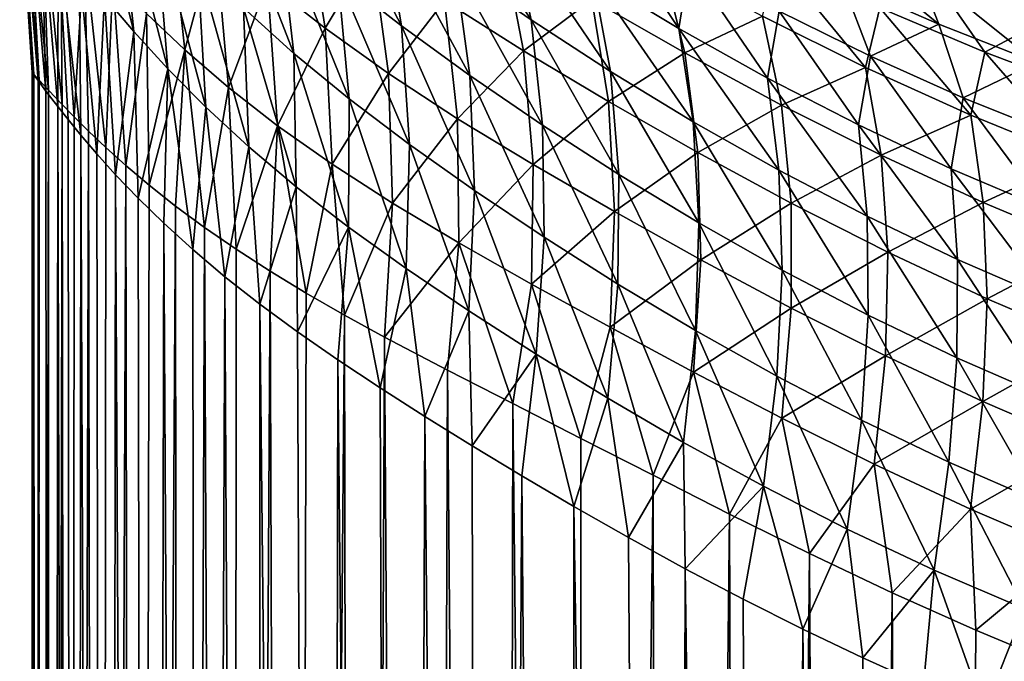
# Model space of a CAD drawing. Header units: metres. Extents: x -23 to 23, y -109 to 35.
# Tile 17 of 73: x -14.1 to -5.95, y -28.3 to -23. Entities that reach past the tile are written whole.
import ezdxf

# ---------------------------------------------------------------- set-up
doc = ezdxf.new("R2010")
doc.units = ezdxf.units.M
doc.layers.add('solid_ORA_SW0003', color=7, linetype='CONTINUOUS')

msp = doc.modelspace()

# ---------------------------------------------------------------- linework, layer by layer
at = {"layer": 'solid_ORA_SW0003'}
for points in [[(-13.568817, -21.4562, 96.499657), (-13.40159, -22.805363, 96.128273), (-13.157028, -23.094095, 96.809555)], [(-13.290023, -21.796179, 97.200439), (-13.568817, -21.4562, 96.499657), (-13.157028, -23.094095, 96.809555)], [(-14.099433, -21.752338, 90.869614), (-14, -23.43074, 91.769997), (-14.102654, -21.864489, 91.770622)], [(-14.099433, -21.752338, 90.869614), (-13.98541, -23.446196, 91.040009), (-14, -23.43074, 91.769997)], [(-14.099433, -21.752338, 90.869614), (-13.940939, -23.49477, 90.302444), (-13.98541, -23.446196, 91.040009)], [(-14.099433, -21.752338, 90.869614), (-14.031651, -21.8396, 89.972237), (-13.940939, -23.49477, 90.302444)], [(-11.656705, -21.681684, 101.474983), (-11.468879, -22.63459, 100.903732), (-10.941985, -23.046156, 101.502014)], [(-11.096139, -22.124966, 102.064163), (-11.656705, -21.681684, 101.474983), (-10.941985, -23.046156, 101.502014)], [(-10.705738, -21.742268, 103.272522), (-10.499229, -22.562923, 102.636475), (-9.870233, -22.996658, 103.180168)], [(-10.044884, -22.195951, 103.805878), (-10.705738, -21.742268, 103.272522), (-9.870233, -22.996658, 103.180168)], [(-14.031651, -21.8396, 89.972237), (-13.86433, -23.5779, 89.548401), (-13.940939, -23.49477, 90.302444)], [(-14.031651, -21.8396, 89.972237), (-13.919717, -21.98078, 89.083878), (-13.86433, -23.5779, 89.548401)], [(-13.290023, -21.796179, 97.200439), (-13.157028, -23.094095, 96.809555), (-12.877151, -23.400927, 97.478279)], [(-12.977597, -22.154526, 97.877876), (-13.290023, -21.796179, 97.200439), (-12.877151, -23.400927, 97.478279)], [(-12.407412, -21.799965, 99.672577), (-12.250638, -22.898281, 99.178261), (-11.833001, -23.27442, 99.807739)], [(-11.956101, -22.219206, 100.294838), (-12.407412, -21.799965, 99.672577), (-11.833001, -23.27442, 99.807739)], [(-14.102654, -21.864489, 91.770622), (-14, -23.43074, 91.769997), (-13.987719, -23.447662, 92.356064)], [(-14.082445, -21.894121, 92.517906), (-14.102654, -21.864489, 91.770622), (-13.987719, -23.447662, 92.356064)], [(-14.082445, -21.894121, 92.517906), (-13.987719, -23.447662, 92.356064), (-13.950257, -23.498526, 92.948639)], [(-14.022099, -21.981329, 93.262138), (-14.082445, -21.894121, 92.517906), (-13.950257, -23.498526, 92.948639)], [(-14.022099, -21.981329, 93.262138), (-13.950257, -23.498526, 92.948639), (-13.885311, -23.585567, 93.557869)], [(-13.92253, -22.122452, 93.998451), (-14.022099, -21.981329, 93.262138), (-13.885311, -23.585567, 93.557869)], [(-13.919717, -21.98078, 89.083878), (-13.75129, -23.697582, 88.767586), (-13.86433, -23.5779, 89.548401)], [(-13.919717, -21.98078, 89.083878), (-13.764916, -22.169704, 88.208908), (-13.75129, -23.697582, 88.767586)], [(-12.877873, -21.938074, 84.473587), (-12.734657, -23.245413, 84.869682), (-13.0535, -22.944593, 85.681236)], [(-12.877873, -21.938074, 84.473587), (-12.485186, -22.312305, 83.678291), (-12.734657, -23.245413, 84.869682)], [(-11.745479, -21.996023, 81.653427), (-11.574492, -23.065805, 82.140778), (-12.051556, -22.689388, 82.901489)], [(-11.745479, -21.996023, 81.653427), (-11.18885, -22.420122, 80.920143), (-11.574492, -23.065805, 82.140778)], [(-13.92253, -22.122452, 93.998451), (-13.885311, -23.585567, 93.557869), (-13.788115, -23.712568, 94.196327)], [(-13.785071, -22.311708, 94.722839), (-13.92253, -22.122452, 93.998451), (-13.788115, -23.712568, 94.196327)], [(-12.977597, -22.154526, 97.877876), (-12.877151, -23.400927, 97.478279), (-12.561066, -23.719791, 98.135971)], [(-12.631511, -22.523775, 98.535927), (-12.977597, -22.154526, 97.877876), (-12.561066, -23.719791, 98.135971)], [(-11.096139, -22.124966, 102.064163), (-10.941985, -23.046156, 101.502014), (-10.375793, -23.457153, 102.083481)], [(-10.499229, -22.562923, 102.636475), (-11.096139, -22.124966, 102.064163), (-10.375793, -23.457153, 102.083481)], [(-9.285229, -22.111744, 105.175972), (-9.357424, -22.638819, 104.30497), (-8.645483, -23.067356, 104.768715)], [(-8.559972, -22.528831, 105.600952), (-9.285229, -22.111744, 105.175972), (-8.645483, -23.067356, 104.768715)], [(-13.764916, -22.169704, 88.208908), (-13.652759, -23.79845, 88.228371), (-13.75129, -23.697582, 88.767586)], [(-13.764916, -22.169704, 88.208908), (-13.568488, -22.398829, 87.349907), (-13.652759, -23.79845, 88.228371)], [(-11.956101, -22.219206, 100.294838), (-11.833001, -23.27442, 99.807739), (-11.376202, -23.650776, 100.425812)], [(-11.468879, -22.63459, 100.903732), (-11.956101, -22.219206, 100.294838), (-11.376202, -23.650776, 100.425812)], [(-10.044884, -22.195951, 103.805878), (-9.870233, -22.996658, 103.180168), (-9.212241, -23.423315, 103.690361)], [(-9.357424, -22.638819, 104.30497), (-10.044884, -22.195951, 103.805878), (-9.212241, -23.423315, 103.690361)], [(-7.512022, -22.199162, 107.832039), (-7.29449, -22.682878, 107.045311), (-6.494887, -23.032127, 107.358688)], [(-6.684718, -22.545982, 108.139359), (-7.512022, -22.199162, 107.832039), (-6.494887, -23.032127, 107.358688)], [(-13.785071, -22.311708, 94.722839), (-13.788115, -23.712568, 94.196327), (-13.701785, -23.821892, 94.644287)], [(-13.785071, -22.311708, 94.722839), (-13.701785, -23.821892, 94.644287), (-13.595277, -23.952011, 95.112206)], [(-13.611085, -22.541954, 95.432961), (-13.785071, -22.311708, 94.722839), (-13.595277, -23.952011, 95.112206)], [(-12.485186, -22.312305, 83.678291), (-12.373544, -23.556128, 84.071716), (-12.734657, -23.245413, 84.869682)], [(-12.485186, -22.312305, 83.678291), (-12.051556, -22.689388, 82.901489), (-12.373544, -23.556128, 84.071716)], [(-13.568488, -22.398829, 87.349907), (-13.533067, -23.916887, 87.671837), (-13.652759, -23.79845, 88.228371)], [(-13.568488, -22.398829, 87.349907), (-13.390409, -24.051588, 87.099617), (-13.533067, -23.916887, 87.671837)], [(-13.568488, -22.398829, 87.349907), (-13.331275, -22.65988, 86.507561), (-13.390409, -24.051588, 87.099617)], [(-10.099727, -22.381289, 78.947639), (-9.931263, -23.25404, 79.502045), (-10.585462, -22.83831, 80.202522)], [(-10.099727, -22.381289, 78.947639), (-9.366879, -22.827251, 78.287155), (-9.931263, -23.25404, 79.502045)], [(-11.18885, -22.420122, 80.920143), (-11.050964, -23.440556, 81.395424), (-11.574492, -23.065805, 82.140778)], [(-11.18885, -22.420122, 80.920143), (-10.585462, -22.83831, 80.202522), (-11.050964, -23.440556, 81.395424)], [(-13.611085, -22.541954, 95.432961), (-13.595277, -23.952011, 95.112206), (-13.464927, -24.104687, 95.603897)], [(-13.40159, -22.805363, 96.128273), (-13.611085, -22.541954, 95.432961), (-13.464927, -24.104687, 95.603897)], [(-12.631511, -22.523775, 98.535927), (-12.561066, -23.719791, 98.135971), (-12.207368, -24.046179, 98.783707)], [(-12.250638, -22.898281, 99.178261), (-12.631511, -22.523775, 98.535927), (-12.207368, -24.046179, 98.783707)], [(-10.499229, -22.562923, 102.636475), (-10.375793, -23.457153, 102.083481), (-9.775063, -23.868198, 102.637482)], [(-9.870233, -22.996658, 103.180168), (-10.499229, -22.562923, 102.636475), (-9.775063, -23.868198, 102.637482)], [(-8.786034, -22.522545, 77.052879), (-8.597892, -23.26947, 77.674179), (-9.366879, -22.827251, 78.287155)], [(-8.786034, -22.522545, 77.052879), (-7.955347, -22.96723, 76.501976), (-8.597892, -23.26947, 77.674179)], [(-8.559972, -22.528831, 105.600952), (-8.645483, -23.067356, 104.768715), (-7.911986, -23.477789, 105.194908)], [(-7.817579, -22.925055, 105.990585), (-8.559972, -22.528831, 105.600952), (-7.911986, -23.477789, 105.194908)], [(-7.836528, -22.496836, 75.615257), (-7.101269, -23.390409, 76.006783), (-7.955347, -22.96723, 76.501976)], [(-7.836528, -22.496836, 75.615257), (-6.982536, -22.89576, 75.168556), (-7.101269, -23.390409, 76.006783)], [(-6.684718, -22.545982, 108.139359), (-6.494887, -23.032127, 107.358688), (-5.687755, -23.348829, 107.634125)], [(-5.850989, -22.859488, 108.409843), (-6.684718, -22.545982, 108.139359), (-5.687755, -23.348829, 107.634125)], [(-11.468879, -22.63459, 100.903732), (-11.376202, -23.650776, 100.425812), (-10.877409, -24.028072, 101.032928)], [(-10.941985, -23.046156, 101.502014), (-11.468879, -22.63459, 100.903732), (-10.877409, -24.028072, 101.032928)], [(-9.357424, -22.638819, 104.30497), (-9.212241, -23.423315, 103.690361), (-8.527325, -23.83918, 104.165558)], [(-8.645483, -23.067356, 104.768715), (-9.357424, -22.638819, 104.30497), (-8.527325, -23.83918, 104.165558)], [(-6.545011, -22.644051, 74.122559), (-6.115376, -23.263809, 74.774658), (-6.982536, -22.89576, 75.168556)], [(-6.545011, -22.644051, 74.122559), (-5.607697, -22.993759, 73.760025), (-6.115376, -23.263809, 74.774658)], [(-13.331275, -22.65988, 86.507561), (-13.222769, -24.202337, 86.512711), (-13.390409, -24.051588, 87.099617)], [(-13.331275, -22.65988, 86.507561), (-13.0535, -22.944593, 85.681236), (-13.222769, -24.202337, 86.512711)], [(-12.051556, -22.689388, 82.901489), (-11.968372, -23.872332, 83.286758), (-12.373544, -23.556128, 84.071716)], [(-12.051556, -22.689388, 82.901489), (-11.574492, -23.065805, 82.140778), (-11.968372, -23.872332, 83.286758)], [(-7.29449, -22.682878, 107.045311), (-7.817579, -22.925055, 105.990585), (-7.060819, -23.29705, 106.343643)], [(-6.494887, -23.032127, 107.358688), (-7.29449, -22.682878, 107.045311), (-7.060819, -23.29705, 106.343643)], [(-13.40159, -22.805363, 96.128273), (-13.464927, -24.104687, 95.603897), (-13.308447, -24.278234, 96.116081)], [(-13.157028, -23.094095, 96.809555), (-13.40159, -22.805363, 96.128273), (-13.308447, -24.278234, 96.116081)], [(-12.250638, -22.898281, 99.178261), (-12.207368, -24.046179, 98.783707), (-11.814338, -24.377407, 99.421768)], [(-11.833001, -23.27442, 99.807739), (-12.250638, -22.898281, 99.178261), (-11.814338, -24.377407, 99.421768)], [(-10.585462, -22.83831, 80.202522), (-10.477916, -23.81521, 80.666611), (-11.050964, -23.440556, 81.395424)], [(-10.585462, -22.83831, 80.202522), (-9.931263, -23.25404, 79.502045), (-10.477916, -23.81521, 80.666611)], [(-9.366879, -22.827251, 78.287155), (-9.229833, -23.673161, 78.83242), (-9.931263, -23.25404, 79.502045)], [(-9.366879, -22.827251, 78.287155), (-8.597892, -23.26947, 77.674179), (-9.229833, -23.673161, 78.83242)], [(-6.982536, -22.89576, 75.168556), (-6.229421, -23.785322, 75.569939), (-7.101269, -23.390409, 76.006783)], [(-6.982536, -22.89576, 75.168556), (-6.115376, -23.263809, 74.774658), (-6.229421, -23.785322, 75.569939)], [(-13.0535, -22.944593, 85.681236), (-13.030461, -24.364697, 85.919266), (-13.222769, -24.202337, 86.512711)], [(-13.0535, -22.944593, 85.681236), (-12.734657, -23.245413, 84.869682), (-13.030461, -24.364697, 85.919266)], [(-7.955347, -22.96723, 76.501976), (-7.798132, -23.701864, 77.113892), (-8.597892, -23.26947, 77.674179)], [(-7.955347, -22.96723, 76.501976), (-7.101269, -23.390409, 76.006783), (-7.798132, -23.701864, 77.113892)], [(-7.817579, -22.925055, 105.990585), (-7.911986, -23.477789, 105.194908), (-7.159907, -23.866135, 105.582039)], [(-7.060819, -23.29705, 106.343643), (-7.817579, -22.925055, 105.990585), (-7.159907, -23.866135, 105.582039)], [(-10.941985, -23.046156, 101.502014), (-10.877409, -24.028072, 101.032928), (-10.337545, -24.40963, 101.623039)], [(-10.375793, -23.457153, 102.083481), (-10.941985, -23.046156, 101.502014), (-10.337545, -24.40963, 101.623039)], [(-9.870233, -22.996658, 103.180168), (-9.775063, -23.868198, 102.637482), (-9.142893, -24.276155, 103.159218)], [(-9.212241, -23.423315, 103.690361), (-9.870233, -22.996658, 103.180168), (-9.142893, -24.276155, 103.159218)], [(-6.494887, -23.032127, 107.358688), (-7.060819, -23.29705, 106.343643), (-6.292489, -23.641401, 106.659164)], [(-5.687755, -23.348829, 107.634125), (-6.494887, -23.032127, 107.358688), (-6.292489, -23.641401, 106.659164)], [(-5.607697, -22.993759, 73.760025), (-5.239769, -23.59573, 74.435081), (-6.115376, -23.263809, 74.774658)], [(-13.157028, -23.094095, 96.809555), (-13.308447, -24.278234, 96.116081), (-13.123203, -24.472029, 96.646843)], [(-12.877151, -23.400927, 97.478279), (-13.157028, -23.094095, 96.809555), (-13.123203, -24.472029, 96.646843)], [(-11.574492, -23.065805, 82.140778), (-11.516987, -24.191725, 82.51519), (-11.968372, -23.872332, 83.286758)], [(-11.574492, -23.065805, 82.140778), (-11.050964, -23.440556, 81.395424), (-11.516987, -24.191725, 82.51519)], [(-8.645483, -23.067356, 104.768715), (-8.527325, -23.83918, 104.165558), (-7.818375, -24.240219, 104.603394)], [(-7.911986, -23.477789, 105.194908), (-8.645483, -23.067356, 104.768715), (-7.818375, -24.240219, 104.603394)], [(-12.734657, -23.245413, 84.869682), (-12.813176, -24.537119, 85.323128), (-13.030461, -24.364697, 85.919266)], [(-12.734657, -23.245413, 84.869682), (-12.573307, -24.714483, 84.733536), (-12.813176, -24.537119, 85.323128)], [(-12.734657, -23.245413, 84.869682), (-12.373544, -23.556128, 84.071716), (-12.573307, -24.714483, 84.733536)], [(-11.833001, -23.27442, 99.807739), (-11.814338, -24.377407, 99.421768), (-11.380263, -24.71282, 100.049408)], [(-11.376202, -23.650776, 100.425812), (-11.833001, -23.27442, 99.807739), (-11.380263, -24.71282, 100.049408)], [(-9.931263, -23.25404, 79.502045), (-9.852674, -24.194118, 79.957581), (-10.477916, -23.81521, 80.666611)], [(-9.931263, -23.25404, 79.502045), (-9.229833, -23.673161, 78.83242), (-9.852674, -24.194118, 79.957581)], [(-8.597892, -23.26947, 77.674179), (-8.490482, -24.09462, 78.209808), (-9.229833, -23.673161, 78.83242)], [(-8.597892, -23.26947, 77.674179), (-7.798132, -23.701864, 77.113892), (-8.490482, -24.09462, 78.209808)], [(-7.060819, -23.29705, 106.343643), (-7.159907, -23.866135, 105.582039), (-6.392299, -24.228273, 105.928864)], [(-6.292489, -23.641401, 106.659164), (-7.060819, -23.29705, 106.343643), (-6.392299, -24.228273, 105.928864)], [(-6.115376, -23.263809, 74.774658), (-5.34511, -24.145195, 75.193161), (-6.229421, -23.785322, 75.569939)], [(-6.115376, -23.263809, 74.774658), (-5.239769, -23.59573, 74.435081), (-5.34511, -24.145195, 75.193161)], [(-5.687755, -23.348829, 107.634125), (-6.292489, -23.641401, 106.659164), (-5.515275, -23.954762, 106.936562)], [(-13.960814, -78, 92.816315), (-14, -23.43074, 91.769997), (-14, -78, 91.769997)], [(-13.98541, -23.446196, 91.040009), (-14, -78, 91.769997), (-14, -23.43074, 91.769997)], [(-13.960814, -78, 92.816315), (-13.987719, -23.447662, 92.356064), (-14, -23.43074, 91.769997)], [(-13.964623, -78, 90.633759), (-14, -78, 91.769997), (-13.98541, -23.446196, 91.040009)], [(-13.960814, -78, 92.816315), (-13.950257, -23.498526, 92.948639), (-13.987719, -23.447662, 92.356064)], [(-13.964623, -78, 90.633759), (-13.98541, -23.446196, 91.040009), (-13.940939, -23.49477, 90.302444)], [(-12.877151, -23.400927, 97.478279), (-13.123203, -24.472029, 96.646843), (-12.910224, -24.679626, 97.185333)], [(-12.877151, -23.400927, 97.478279), (-12.910224, -24.679626, 97.185333), (-12.669774, -24.89794, 97.72596)], [(-12.561066, -23.719791, 98.135971), (-12.877151, -23.400927, 97.478279), (-12.669774, -24.89794, 97.72596)], [(-11.050964, -23.440556, 81.395424), (-11.017173, -24.514378, 81.758675), (-11.516987, -24.191725, 82.51519)], [(-11.050964, -23.440556, 81.395424), (-10.477916, -23.81521, 80.666611), (-11.017173, -24.514378, 81.758675)], [(-10.375793, -23.457153, 102.083481), (-10.337545, -24.40963, 101.623039), (-9.761006, -24.795628, 102.187126)], [(-9.775063, -23.868198, 102.637482), (-10.375793, -23.457153, 102.083481), (-9.761006, -24.795628, 102.187126)], [(-9.212241, -23.423315, 103.690361), (-9.142893, -24.276155, 103.159218), (-8.481241, -24.677158, 103.646774)], [(-8.527325, -23.83918, 104.165558), (-9.212241, -23.423315, 103.690361), (-8.481241, -24.677158, 103.646774)], [(-7.101269, -23.390409, 76.006783), (-6.973048, -24.11746, 76.609917), (-7.798132, -23.701864, 77.113892)], [(-7.101269, -23.390409, 76.006783), (-6.229421, -23.785322, 75.569939), (-6.973048, -24.11746, 76.609917)], [(-13.964623, -78, 90.633759), (-13.940939, -23.49477, 90.302444), (-13.86433, -23.5779, 89.548401)], [(-13.960814, -78, 92.816315), (-13.843602, -78, 93.856438), (-13.950257, -23.498526, 92.948639)], [(-13.843602, -78, 93.856438), (-13.885311, -23.585567, 93.557869), (-13.950257, -23.498526, 92.948639)], [(-7.911986, -23.477789, 105.194908), (-7.818375, -24.240219, 104.603394), (-7.08824, -24.622154, 105.002205)], [(-7.159907, -23.866135, 105.582039), (-7.911986, -23.477789, 105.194908), (-7.08824, -24.622154, 105.002205)], [(-13.858771, -78, 89.50354), (-13.964623, -78, 90.633759), (-13.86433, -23.5779, 89.548401)], [(-13.843602, -78, 93.856438), (-13.788115, -23.712568, 94.196327), (-13.885311, -23.585567, 93.557869)], [(-13.858771, -78, 89.50354), (-13.86433, -23.5779, 89.548401), (-13.75129, -23.697582, 88.767586)], [(-12.373544, -23.556128, 84.071716), (-12.311848, -24.895113, 84.153801), (-12.573307, -24.714483, 84.733536)], [(-12.373544, -23.556128, 84.071716), (-11.968372, -23.872332, 83.286758), (-12.311848, -24.895113, 84.153801)], [(-13.683719, -78, 88.388115), (-13.858771, -78, 89.50354), (-13.75129, -23.697582, 88.767586)], [(-13.843602, -78, 93.856438), (-13.649179, -78, 94.884659), (-13.788115, -23.712568, 94.196327)], [(-13.649179, -78, 94.884659), (-13.701785, -23.821892, 94.644287), (-13.788115, -23.712568, 94.196327)], [(-13.683719, -78, 88.388115), (-13.75129, -23.697582, 88.767586), (-13.652759, -23.79845, 88.228371)], [(-11.376202, -23.650776, 100.425812), (-11.380263, -24.71282, 100.049408), (-10.903517, -25.053885, 100.664963)], [(-10.877409, -24.028072, 101.032928), (-11.376202, -23.650776, 100.425812), (-10.903517, -25.053885, 100.664963)], [(-9.229833, -23.673161, 78.83242), (-9.179255, -24.583282, 79.28051), (-9.852674, -24.194118, 79.957581)], [(-9.229833, -23.673161, 78.83242), (-8.490482, -24.09462, 78.209808), (-9.179255, -24.583282, 79.28051)], [(-7.798132, -23.701864, 77.113892), (-7.718235, -24.512007, 77.639381), (-8.490482, -24.09462, 78.209808)], [(-7.798132, -23.701864, 77.113892), (-6.973048, -24.11746, 76.609917), (-7.718235, -24.512007, 77.639381)], [(-6.292489, -23.641401, 106.659164), (-6.392299, -24.228273, 105.928864), (-5.612095, -24.560102, 106.234543)], [(-5.515275, -23.954762, 106.936562), (-6.292489, -23.641401, 106.659164), (-5.612095, -24.560102, 106.234543)], [(-12.561066, -23.719791, 98.135971), (-12.669774, -24.89794, 97.72596), (-12.404214, -25.121853, 98.260681)], [(-12.207368, -24.046179, 98.783707), (-12.561066, -23.719791, 98.135971), (-12.404214, -25.121853, 98.260681)], [(-6.229421, -23.785322, 75.569939), (-6.127876, -24.50886, 76.164764), (-6.973048, -24.11746, 76.609917)], [(-6.229421, -23.785322, 75.569939), (-5.34511, -24.145195, 75.193161), (-6.127876, -24.50886, 76.164764)], [(-13.649179, -78, 94.884659), (-13.595277, -23.952011, 95.112206), (-13.701785, -23.821892, 94.644287)], [(-13.683719, -78, 88.388115), (-13.652759, -23.79845, 88.228371), (-13.533067, -23.916887, 87.671837)], [(-11.968372, -23.872332, 83.286758), (-12.030602, -25.076683, 83.587959), (-12.311848, -24.895113, 84.153801)], [(-11.968372, -23.872332, 83.286758), (-11.731004, -25.258389, 83.038292), (-12.030602, -25.076683, 83.587959)], [(-11.968372, -23.872332, 83.286758), (-11.516987, -24.191725, 82.51519), (-11.731004, -25.258389, 83.038292)], [(-10.477916, -23.81521, 80.666611), (-10.467065, -24.842834, 81.020363), (-11.017173, -24.514378, 81.758675)], [(-10.477916, -23.81521, 80.666611), (-9.852674, -24.194118, 79.957581), (-10.467065, -24.842834, 81.020363)], [(-9.775063, -23.868198, 102.637482), (-9.761006, -24.795628, 102.187126), (-9.15057, -25.18272, 102.72065)], [(-9.142893, -24.276155, 103.159218), (-9.775063, -23.868198, 102.637482), (-9.15057, -25.18272, 102.72065)], [(-8.527325, -23.83918, 104.165558), (-8.481241, -24.677158, 103.646774), (-7.792821, -25.066948, 104.09761)], [(-7.818375, -24.240219, 104.603394), (-8.527325, -23.83918, 104.165558), (-7.792821, -25.066948, 104.09761)], [(-7.159907, -23.866135, 105.582039), (-7.08824, -24.622154, 105.002205), (-6.339818, -24.980515, 105.360573)], [(-6.392299, -24.228273, 105.928864), (-7.159907, -23.866135, 105.582039), (-6.339818, -24.980515, 105.360573)], [(-13.44158, -78, 87.295738), (-13.683719, -78, 88.388115), (-13.533067, -23.916887, 87.671837)], [(-13.649179, -78, 94.884659), (-13.378581, -78, 95.895142), (-13.595277, -23.952011, 95.112206)], [(-13.378581, -78, 95.895142), (-13.464927, -24.104687, 95.603897), (-13.595277, -23.952011, 95.112206)], [(-13.44158, -78, 87.295738), (-13.533067, -23.916887, 87.671837), (-13.390409, -24.051588, 87.099617)], [(-10.877409, -24.028072, 101.032928), (-10.903517, -25.053885, 100.664963), (-10.385141, -25.404018, 101.263031)], [(-10.337545, -24.40963, 101.623039), (-10.877409, -24.028072, 101.032928), (-10.385141, -25.404018, 101.263031)], [(-13.378581, -78, 95.895142), (-13.308447, -24.278234, 96.116081), (-13.464927, -24.104687, 95.603897)], [(-13.44158, -78, 87.295738), (-13.390409, -24.051588, 87.099617), (-13.222769, -24.202337, 86.512711)], [(-12.207368, -24.046179, 98.783707), (-12.404214, -25.121853, 98.260681), (-12.114971, -25.34881, 98.785576)], [(-11.814338, -24.377407, 99.421768), (-12.207368, -24.046179, 98.783707), (-12.114971, -25.34881, 98.785576)], [(-8.490482, -24.09462, 78.209808), (-8.465996, -24.981163, 78.648842), (-9.179255, -24.583282, 79.28051)], [(-8.490482, -24.09462, 78.209808), (-7.718235, -24.512007, 77.639381), (-8.465996, -24.981163, 78.648842)], [(-6.973048, -24.11746, 76.609917), (-6.918021, -24.917906, 77.124763), (-7.718235, -24.512007, 77.639381)], [(-6.973048, -24.11746, 76.609917), (-6.127876, -24.50886, 76.164764), (-6.918021, -24.917906, 77.124763)], [(-13.134786, -78, 86.232208), (-13.44158, -78, 87.295738), (-13.222769, -24.202337, 86.512711)], [(-13.134786, -78, 86.232208), (-13.222769, -24.202337, 86.512711), (-13.030461, -24.364697, 85.919266)], [(-11.516987, -24.191725, 82.51519), (-11.414186, -25.43993, 82.506065), (-11.731004, -25.258389, 83.038292)], [(-11.516987, -24.191725, 82.51519), (-11.017173, -24.514378, 81.758675), (-11.414186, -25.43993, 82.506065)], [(-9.852674, -24.194118, 79.957581), (-9.865565, -25.18235, 80.304962), (-10.467065, -24.842834, 81.020363)], [(-9.852674, -24.194118, 79.957581), (-9.179255, -24.583282, 79.28051), (-9.865565, -25.18235, 80.304962)], [(-5.34511, -24.145195, 75.193161), (-5.267495, -24.868555, 75.780037), (-6.127876, -24.50886, 76.164764)], [(-13.378581, -78, 95.895142), (-13.033134, -78, 96.882584), (-13.308447, -24.278234, 96.116081)], [(-13.033134, -78, 96.882584), (-13.123203, -24.472029, 96.646843), (-13.308447, -24.278234, 96.116081)], [(-9.142893, -24.276155, 103.159218), (-9.15057, -25.18272, 102.72065), (-8.508024, -25.566925, 103.221252)], [(-8.481241, -24.677158, 103.646774), (-9.142893, -24.276155, 103.159218), (-8.508024, -25.566925, 103.221252)], [(-7.818375, -24.240219, 104.603394), (-7.792821, -25.066948, 104.09761), (-7.080248, -25.440962, 104.50985)], [(-7.08824, -24.622154, 105.002205), (-7.818375, -24.240219, 104.603394), (-7.080248, -25.440962, 104.50985)], [(-6.392299, -24.228273, 105.928864), (-6.339818, -24.980515, 105.360573), (-5.575885, -25.310793, 105.677513)], [(-5.612095, -24.560102, 106.234543), (-6.392299, -24.228273, 105.928864), (-5.575885, -25.310793, 105.677513)], [(-13.134786, -78, 86.232208), (-13.030461, -24.364697, 85.919266), (-12.813176, -24.537119, 85.323128)], [(-11.814338, -24.377407, 99.421768), (-12.114971, -25.34881, 98.785576), (-11.803131, -25.577848, 99.298302)], [(-11.380263, -24.71282, 100.049408), (-11.814338, -24.377407, 99.421768), (-11.803131, -25.577848, 99.298302)], [(-10.337545, -24.40963, 101.623039), (-10.385141, -25.404018, 101.263031), (-9.828304, -25.763048, 101.836815)], [(-9.761006, -24.795628, 102.187126), (-10.337545, -24.40963, 101.623039), (-9.828304, -25.763048, 101.836815)], [(-13.033134, -78, 96.882584), (-12.910224, -24.679626, 97.185333), (-13.123203, -24.472029, 96.646843)], [(-11.017173, -24.514378, 81.758675), (-11.082158, -25.621677, 81.993591), (-11.414186, -25.43993, 82.506065)], [(-11.017173, -24.514378, 81.758675), (-10.467065, -24.842834, 81.020363), (-11.082158, -25.621677, 81.993591)], [(-7.718235, -24.512007, 77.639381), (-7.717286, -25.381134, 78.067711), (-8.465996, -24.981163, 78.648842)], [(-7.718235, -24.512007, 77.639381), (-6.918021, -24.917906, 77.124763), (-7.717286, -25.381134, 78.067711)], [(-6.127876, -24.50886, 76.164764), (-6.094481, -25.304306, 76.668533), (-6.918021, -24.917906, 77.124763)], [(-6.127876, -24.50886, 76.164764), (-5.267495, -24.868555, 75.780037), (-6.094481, -25.304306, 76.668533)], [(-12.766048, -78, 85.202209), (-13.134786, -78, 86.232208), (-12.813176, -24.537119, 85.323128)], [(-12.766048, -78, 85.202209), (-12.813176, -24.537119, 85.323128), (-12.573307, -24.714483, 84.733536)], [(-9.179255, -24.583282, 79.28051), (-9.216177, -25.539049, 79.622276), (-9.865565, -25.18235, 80.304962)], [(-9.179255, -24.583282, 79.28051), (-8.465996, -24.981163, 78.648842), (-9.216177, -25.539049, 79.622276)], [(-13.033134, -78, 96.882584), (-12.614562, -78, 97.841965), (-12.910224, -24.679626, 97.185333)], [(-12.614562, -78, 97.841965), (-12.669774, -24.89794, 97.72596), (-12.910224, -24.679626, 97.185333)], [(-8.481241, -24.677158, 103.646774), (-8.508024, -25.566925, 103.221252), (-7.835762, -25.9438, 103.686234)], [(-7.792821, -25.066948, 104.09761), (-8.481241, -24.677158, 103.646774), (-7.835762, -25.9438, 103.686234)], [(-7.08824, -24.622154, 105.002205), (-7.080248, -25.440962, 104.50985), (-6.346172, -25.79438, 104.881874)], [(-6.339818, -24.980515, 105.360573), (-7.08824, -24.622154, 105.002205), (-6.346172, -25.79438, 104.881874)], [(-12.338605, -78, 84.210548), (-12.766048, -78, 85.202209), (-12.573307, -24.714483, 84.733536)], [(-12.338605, -78, 84.210548), (-12.573307, -24.714483, 84.733536), (-12.311848, -24.895113, 84.153801)], [(-11.380263, -24.71282, 100.049408), (-11.803131, -25.577848, 99.298302), (-11.470485, -25.80826, 99.796013)], [(-11.380263, -24.71282, 100.049408), (-11.470485, -25.80826, 99.796013), (-11.118442, -26.041243, 100.277069)], [(-10.903517, -25.053885, 100.664963), (-11.380263, -24.71282, 100.049408), (-11.118442, -26.041243, 100.277069)], [(-10.467065, -24.842834, 81.020363), (-10.560991, -25.895144, 81.266891), (-11.082158, -25.621677, 81.993591)], [(-10.467065, -24.842834, 81.020363), (-10.019551, -26.172043, 80.595238), (-10.560991, -25.895144, 81.266891)], [(-10.467065, -24.842834, 81.020363), (-9.865565, -25.18235, 80.304962), (-10.019551, -26.172043, 80.595238)], [(-9.761006, -24.795628, 102.187126), (-9.828304, -25.763048, 101.836815), (-9.235139, -26.127464, 102.382172)], [(-9.15057, -25.18272, 102.72065), (-9.761006, -24.795628, 102.187126), (-9.235139, -26.127464, 102.382172)], [(-12.614562, -78, 97.841965), (-12.404214, -25.121853, 98.260681), (-12.669774, -24.89794, 97.72596)], [(-12.338605, -78, 84.210548), (-12.311848, -24.895113, 84.153801), (-12.030602, -25.076683, 83.587959)], [(-6.918021, -24.917906, 77.124763), (-6.93731, -25.775417, 77.540833), (-7.717286, -25.381134, 78.067711)], [(-6.918021, -24.917906, 77.124763), (-6.094481, -25.304306, 76.668533), (-6.93731, -25.775417, 77.540833)], [(-5.267495, -24.868555, 75.780037), (-5.251894, -25.66293, 76.272392), (-6.094481, -25.304306, 76.668533)], [(-8.465996, -24.981163, 78.648842), (-8.524931, -25.911015, 78.98233), (-9.216177, -25.539049, 79.622276)], [(-8.465996, -24.981163, 78.648842), (-7.717286, -25.381134, 78.067711), (-8.524931, -25.911015, 78.98233)], [(-6.339818, -24.980515, 105.360573), (-6.346172, -25.79438, 104.881874), (-5.593135, -26.122276, 105.21241)], [(-5.575885, -25.310793, 105.677513), (-6.339818, -24.980515, 105.360573), (-5.593135, -26.122276, 105.21241)], [(-11.856448, -78, 83.262451), (-12.338605, -78, 84.210548), (-12.030602, -25.076683, 83.587959)], [(-11.856448, -78, 83.262451), (-12.030602, -25.076683, 83.587959), (-11.731004, -25.258389, 83.038292)], [(-10.903517, -25.053885, 100.664963), (-11.118442, -26.041243, 100.277069), (-10.749019, -26.277412, 100.739441)], [(-10.385141, -25.404018, 101.263031), (-10.903517, -25.053885, 100.664963), (-10.749019, -26.277412, 100.739441)], [(-7.792821, -25.066948, 104.09761), (-7.835762, -25.9438, 103.686234), (-7.136071, -26.308517, 104.113434)], [(-7.080248, -25.440962, 104.50985), (-7.792821, -25.066948, 104.09761), (-7.136071, -26.308517, 104.113434)], [(-12.614562, -78, 97.841965), (-12.1251, -78, 98.768059), (-12.404214, -25.121853, 98.260681)], [(-12.1251, -78, 98.768059), (-12.114971, -25.34881, 98.785576), (-12.404214, -25.121853, 98.260681)], [(-9.865565, -25.18235, 80.304962), (-9.457881, -26.459276, 79.972992), (-10.019551, -26.172043, 80.595238)], [(-9.865565, -25.18235, 80.304962), (-9.216177, -25.539049, 79.622276), (-9.457881, -26.459276, 79.972992)], [(-9.15057, -25.18272, 102.72065), (-9.235139, -26.127464, 102.382172), (-8.607213, -26.493225, 102.896294)], [(-8.508024, -25.566925, 103.221252), (-9.15057, -25.18272, 102.72065), (-8.607213, -26.493225, 102.896294)], [(-11.856448, -78, 83.262451), (-11.731004, -25.258389, 83.038292), (-11.414186, -25.43993, 82.506065)], [(-6.094481, -25.304306, 76.668533), (-6.129919, -26.155432, 77.070976), (-6.93731, -25.775417, 77.540833)], [(-6.094481, -25.304306, 76.668533), (-5.251894, -25.66293, 76.272392), (-6.129919, -26.155432, 77.070976)], [(-12.1251, -78, 98.768059), (-11.567508, -78, 99.655533), (-12.114971, -25.34881, 98.785576)], [(-11.567508, -78, 99.655533), (-11.803131, -25.577848, 99.298302), (-12.114971, -25.34881, 98.785576)], [(-10.385141, -25.404018, 101.263031), (-10.749019, -26.277412, 100.739441), (-10.358688, -26.520393, 101.187706)], [(-9.828304, -25.763048, 101.836815), (-10.385141, -25.404018, 101.263031), (-10.358688, -26.520393, 101.187706)], [(-7.717286, -25.381134, 78.067711), (-7.795303, -26.291515, 78.390144), (-8.524931, -25.911015, 78.98233)], [(-7.717286, -25.381134, 78.067711), (-6.93731, -25.775417, 77.540833), (-7.795303, -26.291515, 78.390144)], [(-11.323945, -78, 82.362511), (-11.856448, -78, 83.262451), (-11.414186, -25.43993, 82.506065)], [(-11.323945, -78, 82.362511), (-11.414186, -25.43993, 82.506065), (-11.082158, -25.621677, 81.993591)], [(-7.080248, -25.440962, 104.50985), (-7.136071, -26.308517, 104.113434), (-6.411252, -26.655918, 104.500969)], [(-6.346172, -25.79438, 104.881874), (-7.080248, -25.440962, 104.50985), (-6.411252, -26.655918, 104.500969)], [(-11.567508, -78, 99.655533), (-11.470485, -25.80826, 99.796013), (-11.803131, -25.577848, 99.298302)], [(-9.216177, -25.539049, 79.622276), (-8.860503, -26.765253, 79.381844), (-9.457881, -26.459276, 79.972992)], [(-9.216177, -25.539049, 79.622276), (-8.524931, -25.911015, 78.98233), (-8.860503, -26.765253, 79.381844)], [(-8.508024, -25.566925, 103.221252), (-8.607213, -26.493225, 102.896294), (-7.946462, -26.855742, 103.376297)], [(-7.835762, -25.9438, 103.686234), (-8.508024, -25.566925, 103.221252), (-7.946462, -26.855742, 103.376297)], [(-10.745654, -78, 81.514534), (-11.323945, -78, 82.362511), (-11.082158, -25.621677, 81.993591)], [(-10.745654, -78, 81.514534), (-11.082158, -25.621677, 81.993591), (-10.560991, -25.895144, 81.266891)], [(-5.251894, -25.66293, 76.272392), (-5.298627, -26.512115, 76.660202), (-6.129919, -26.155432, 77.070976)], [(-11.567508, -78, 99.655533), (-10.945004, -78, 100.499138), (-11.470485, -25.80826, 99.796013)], [(-10.945004, -78, 100.499138), (-11.118442, -26.041243, 100.277069), (-11.470485, -25.80826, 99.796013)], [(-9.828304, -25.763048, 101.836815), (-10.358688, -26.520393, 101.187706), (-9.947488, -26.769682, 101.621246)], [(-9.828304, -25.763048, 101.836815), (-9.947488, -26.769682, 101.621246), (-9.514829, -27.024214, 102.039948)], [(-9.235139, -26.127464, 102.382172), (-9.828304, -25.763048, 101.836815), (-9.514829, -27.024214, 102.039948)], [(-6.93731, -25.775417, 77.540833), (-7.030521, -26.672506, 77.849632), (-7.795303, -26.291515, 78.390144)], [(-6.93731, -25.775417, 77.540833), (-6.129919, -26.155432, 77.070976), (-7.030521, -26.672506, 77.849632)], [(-6.346172, -25.79438, 104.881874), (-6.411252, -26.655918, 104.500969), (-5.663547, -26.98064, 104.847206)], [(-5.593135, -26.122276, 105.21241), (-6.346172, -25.79438, 104.881874), (-5.663547, -26.98064, 104.847206)], [(-10.126186, -78, 80.721542), (-10.745654, -78, 81.514534), (-10.560991, -25.895144, 81.266891)], [(-10.126186, -78, 80.721542), (-10.560991, -25.895144, 81.266891), (-10.019551, -26.172043, 80.595238)], [(-8.524931, -25.911015, 78.98233), (-8.227139, -27.085901, 78.823792), (-8.860503, -26.765253, 79.381844)], [(-8.524931, -25.911015, 78.98233), (-7.795303, -26.291515, 78.390144), (-8.227139, -27.085901, 78.823792)], [(-7.835762, -25.9438, 103.686234), (-7.946462, -26.855742, 103.376297), (-7.254749, -27.209949, 103.819748)], [(-7.136071, -26.308517, 104.113434), (-7.835762, -25.9438, 103.686234), (-7.254749, -27.209949, 103.819748)], [(-10.945004, -78, 100.499138), (-10.749019, -26.277412, 100.739441), (-11.118442, -26.041243, 100.277069)], [(-9.235139, -26.127464, 102.382172), (-9.514829, -27.024214, 102.039948), (-9.063505, -27.280743, 102.440559)], [(-8.607213, -26.493225, 102.896294), (-9.235139, -26.127464, 102.382172), (-9.063505, -27.280743, 102.440559)], [(-6.129919, -26.155432, 77.070976), (-6.233467, -27.044882, 77.363884), (-7.030521, -26.672506, 77.849632)], [(-6.129919, -26.155432, 77.070976), (-5.298627, -26.512115, 76.660202), (-6.233467, -27.044882, 77.363884)], [(-9.469927, -78, 79.985619), (-10.126186, -78, 80.721542), (-10.019551, -26.172043, 80.595238)], [(-9.469927, -78, 79.985619), (-10.019551, -26.172043, 80.595238), (-9.457881, -26.459276, 79.972992)], [(-10.945004, -78, 100.499138), (-10.261339, -78, 101.293732), (-10.749019, -26.277412, 100.739441)], [(-10.261339, -78, 101.293732), (-10.358688, -26.520393, 101.187706), (-10.749019, -26.277412, 100.739441)], [(-7.795303, -26.291515, 78.390144), (-7.563935, -27.413301, 78.30587), (-8.227139, -27.085901, 78.823792)], [(-7.795303, -26.291515, 78.390144), (-7.030521, -26.672506, 77.849632), (-7.563935, -27.413301, 78.30587)], [(-7.136071, -26.308517, 104.113434), (-7.254749, -27.209949, 103.819748), (-6.533943, -27.55036, 104.224396)], [(-6.411252, -26.655918, 104.500969), (-7.136071, -26.308517, 104.113434), (-6.533943, -27.55036, 104.224396)], [(-9.469927, -78, 79.985619), (-9.457881, -26.459276, 79.972992), (-8.860503, -26.765253, 79.381844)], [(-10.261339, -78, 101.293732), (-9.947488, -26.769682, 101.621246), (-10.358688, -26.520393, 101.187706)], [(-8.607213, -26.493225, 102.896294), (-9.063505, -27.280743, 102.440559), (-8.595246, -27.537699, 102.821404)], [(-7.946462, -26.855742, 103.376297), (-8.607213, -26.493225, 102.896294), (-8.595246, -27.537699, 102.821404)], [(-5.298627, -26.512115, 76.660202), (-5.406739, -27.39879, 76.935539), (-6.233467, -27.044882, 77.363884)], [(-7.030521, -26.672506, 77.849632), (-6.880749, -27.737175, 77.83551), (-7.563935, -27.413301, 78.30587)], [(-7.030521, -26.672506, 77.849632), (-6.233467, -27.044882, 77.363884), (-6.880749, -27.737175, 77.83551)], [(-6.411252, -26.655918, 104.500969), (-6.533943, -27.55036, 104.224396), (-5.785915, -27.871172, 104.588158)], [(-5.663547, -26.98064, 104.847206), (-6.411252, -26.655918, 104.500969), (-5.785915, -27.871172, 104.588158)], [(-10.261339, -78, 101.293732), (-9.520697, -78, 102.034508), (-9.947488, -26.769682, 101.621246)], [(-9.520697, -78, 102.034508), (-9.514829, -27.024214, 102.039948), (-9.947488, -26.769682, 101.621246)], [(-8.78098, -78, 79.30809), (-9.469927, -78, 79.985619), (-8.860503, -26.765253, 79.381844)], [(-8.78098, -78, 79.30809), (-8.860503, -26.765253, 79.381844), (-8.227139, -27.085901, 78.823792)], [(-7.946462, -26.855742, 103.376297), (-8.595246, -27.537699, 102.821404), (-8.113645, -27.790846, 103.17981)], [(-7.946462, -26.855742, 103.376297), (-8.113645, -27.790846, 103.17981), (-7.62165, -28.037798, 103.514282)], [(-7.254749, -27.209949, 103.819748), (-7.946462, -26.855742, 103.376297), (-7.62165, -28.037798, 103.514282)], [(-9.520697, -78, 102.034508), (-8.727342, -78, 102.717339), (-9.514829, -27.024214, 102.039948)], [(-8.727342, -78, 102.717339), (-9.063505, -27.280743, 102.440559), (-9.514829, -27.024214, 102.039948)], [(-6.233467, -27.044882, 77.363884), (-6.189578, -28.04669, 77.418488), (-6.880749, -27.737175, 77.83551)], [(-6.233467, -27.044882, 77.363884), (-5.406739, -27.39879, 76.935539), (-6.189578, -28.04669, 77.418488)], [(-8.06317, -78, 78.689743), (-8.78098, -78, 79.30809), (-8.227139, -27.085901, 78.823792)], [(-8.06317, -78, 78.689743), (-8.227139, -27.085901, 78.823792), (-7.563935, -27.413301, 78.30587)], [(-7.254749, -27.209949, 103.819748), (-7.62165, -28.037798, 103.514282), (-7.122711, -28.27574, 103.823486)], [(-6.533943, -27.55036, 104.224396), (-7.254749, -27.209949, 103.819748), (-7.122711, -28.27574, 103.823486)], [(-8.727342, -78, 102.717339), (-8.595246, -27.537699, 102.821404), (-9.063505, -27.280743, 102.440559)], [(-7.32012, -78, 78.131012), (-8.06317, -78, 78.689743), (-7.563935, -27.413301, 78.30587)], [(-7.32012, -78, 78.131012), (-7.563935, -27.413301, 78.30587), (-6.880749, -27.737175, 77.83551)], [(-5.406739, -27.39879, 76.935539), (-5.502125, -28.33246, 77.057419), (-6.189578, -28.04669, 77.418488)], [(-8.727342, -78, 102.717339), (-7.885529, -78, 103.338699), (-8.595246, -27.537699, 102.821404)], [(-7.885529, -78, 103.338699), (-8.113645, -27.790846, 103.17981), (-8.595246, -27.537699, 102.821404)], [(-6.533943, -27.55036, 104.224396), (-7.122711, -28.27574, 103.823486), (-6.620906, -28.501204, 104.106293)], [(-6.533943, -27.55036, 104.224396), (-6.620906, -28.501204, 104.106293), (-6.118543, -28.713066, 104.363029)], [(-5.785915, -27.871172, 104.588158), (-6.533943, -27.55036, 104.224396), (-6.118543, -28.713066, 104.363029)], [(-6.555262, -78, 77.632088), (-7.32012, -78, 78.131012), (-6.880749, -27.737175, 77.83551)], [(-6.555262, -78, 77.632088), (-6.880749, -27.737175, 77.83551), (-6.189578, -28.04669, 77.418488)], [(-7.885529, -78, 103.338699), (-7.62165, -28.037798, 103.514282), (-8.113645, -27.790846, 103.17981)], [(-5.785915, -27.871172, 104.588158), (-6.118543, -28.713066, 104.363029), (-5.6186, -28.909124, 104.593887)], [(-7.885529, -78, 103.338699), (-6.999728, -78, 103.895332), (-7.62165, -28.037798, 103.514282)], [(-6.999728, -78, 103.895332), (-7.122711, -28.27574, 103.823486), (-7.62165, -28.037798, 103.514282)], [(-6.555262, -78, 77.632088), (-6.189578, -28.04669, 77.418488), (-5.502125, -28.33246, 77.057419)], [(-6.999728, -78, 103.895332), (-6.620906, -28.501204, 104.106293), (-7.122711, -28.27574, 103.823486)]]:
    msp.add_3dface(points, dxfattribs=at)

doc.saveas('drawing.dxf')
